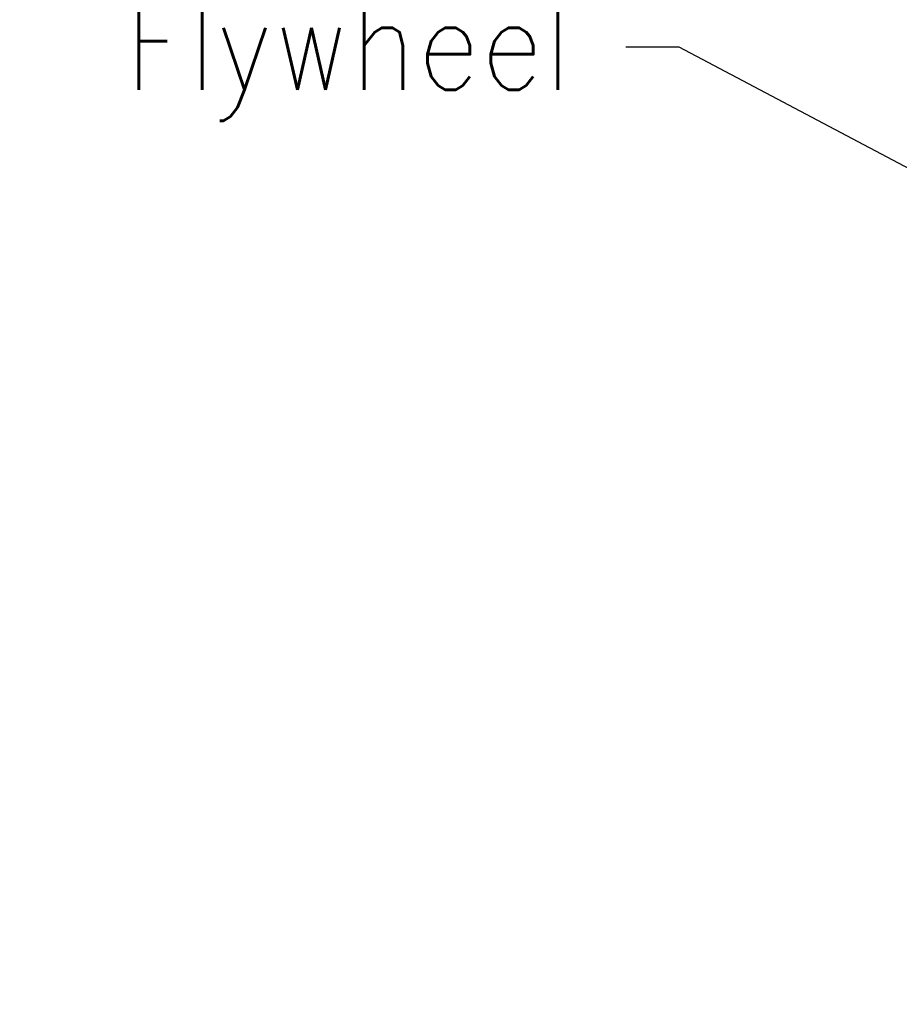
# Model space of a CAD drawing. Header units: inches. Extents: x 0 to 17820, y -10 to 12600.
# Tile 108 of 125: x 11052 to 12044, y 7945 to 9056. Entities that reach past the tile are written whole.
import ezdxf

# ---------------------------------------------------------------- set-up
doc = ezdxf.new("R2010")
doc.units = ezdxf.units.IN
doc.layers.add('254', color=7, linetype='Continuous', true_color=0xffffff)
doc.styles.add('latin_extended', font='simplex.shx')
doc.dimstyles.get("Standard").update_dxf_attribs({"dimtxt": 0.18, "dimasz": 0.18, "dimexe": 0.18, "dimexo": 0.0625, "dimgap": 0.09, "dimtad": 0, "dimtih": 1, "dimtoh": 1, "dimdec": 4, "dimzin": 0, "dimdsep": 46, "dimtxsty": 'Standard', "dimcen": 0.09, "dimadec": 0, "dimazin": 0, "dimtfac": 1, "dimtdec": 4, "dimtofl": 0, "dimtmove": 0, "dimatfit": 3, "dimfxl": 1, "dimtolj": 1, "dimtzin": 0, "dimarcsym": 0})

# ---------------------------------------------------------------- blocks, each defined once
blk = doc.blocks.new('LABLE3D_1', base_point=(391.191, 300.835))
at = {"layer": '254', "color": 2, "linetype": 'Continuous', "lineweight": 18, "insert": (372.356, 298.063), "char_height": 3.5, "attachment_point": 7, "line_spacing_factor": 0.963855, "style": 'latin_extended'}
blk.add_mtext('\\W0.8824;Flywheel', dxfattribs=at)
blk = doc.blocks.new('_U10')
at = {"layer": '254', "color": 3, "linetype": 'Continuous', "lineweight": 13, "transparency": 16777216}
for p, q in [((12157.1, 8007.6), (12157.1, 7512.7)), ((12397.1, 8007.6), (12397.1, 7512.7)), ((12157.1, 7542.7), (11052.1, 7542.7)), ((12052.1, 7542.7), (11947.1, 7542.7)), ((12397.1, 7542.7), (12157.1, 7542.7)), ((12502.1, 7542.7), (12607.1, 7542.7))]:
    blk.add_line(p, q, dxfattribs=at)
at = {"layer": '254', "color": 3, "transparency": 16777216}
for points in [[(12052.1, 7525.2), (12052.1, 7560.2), (12157.1, 7542.7)], [(12502.1, 7560.2), (12502.1, 7525.2), (12397.1, 7542.7)]]:
    blk.add_solid(points, dxfattribs=at)
at = {"layer": 'Defpoints', "color": 0, "transparency": 16777216}
for p in [(12157.1, 8037.6), (12397.1, 8037.6), (12157.1, 7542.7)]:
    blk.add_point(p, dxfattribs=at)
at = {"layer": '254', "color": 2, "lineweight": 13, "transparency": 16777216, "insert": (11104.6, 7700.2), "char_height": 105, "attachment_point": 1, "style": 'latin_extended'}
blk.add_mtext('\\A1;\\C31;{\\H1.00x;\\Fsimplex.shx;90 -\\Fsimplex.shx;}\\C2; 240 ', dxfattribs=at)
blk = doc.blocks.new('_U14')
at = {"layer": '254', "color": 3, "linetype": 'Continuous', "lineweight": 13, "transparency": 16777216}
for p, q in [((12397.1, 8394.6), (12397.1, 6922.7)), ((12647.1, 8393.6), (12647.1, 6922.7)), ((12397.1, 6952.7), (11515.7, 6952.7)), ((12292.1, 6952.7), (12187.1, 6952.7)), ((12397.1, 6952.7), (12647.1, 6952.7)), ((12752.1, 6952.7), (12857.1, 6952.7))]:
    blk.add_line(p, q, dxfattribs=at)
at = {"layer": '254', "color": 3, "transparency": 16777216}
for points in [[(12292.1, 6935.2), (12292.1, 6970.2), (12397.1, 6952.7)], [(12752.1, 6970.2), (12752.1, 6935.2), (12647.1, 6952.7)]]:
    blk.add_solid(points, dxfattribs=at)
at = {"layer": 'Defpoints', "color": 0, "transparency": 16777216}
for p in [(12397.1, 8424.6), (12647.1, 8423.6), (12647.1, 6952.7)]:
    blk.add_point(p, dxfattribs=at)
at = {"layer": '254', "color": 2, "lineweight": 13, "transparency": 16777216, "insert": (11568.2, 7110.2), "char_height": 105, "attachment_point": 1, "style": 'latin_extended'}
blk.add_mtext('\\A1;250', dxfattribs=at)

msp = doc.modelspace()

# ---------------------------------------------------------------- block references
at = {"layer": '254', "color": 3, "linetype": 'Continuous', "lineweight": 13, "xscale": 30, "yscale": 30, "zscale": 30}
msp.add_blockref('LABLE3D_1', (11735.738, 9025.048), dxfattribs=at)

# ---------------------------------------------------------------- dimensions: what is measured, and where the dimension line sits
at = {"layer": '254', "color": 2, "linetype": 'Continuous', "lineweight": 13}
dim = msp.add_linear_dim(base=(12647.116, 6952.662), p1=(12397.116, 8424.649), p2=(12647.116, 8423.649), dimstyle='Standard', override={"dimscale": 30, "dimtxt": 3.5, "dimasz": 3.5, "dimexe": 1, "dimexo": 1, "dimgap": 1.75, "dimtad": 1, "dimtih": 1, "dimtoh": 0, "dimdec": 2, "dimlfac": 1, "dimzin": 8, "dimdsep": 46, "dimlunit": 2, "dimtxsty": 'latin_extended', "dimsah": 1, "dimse1": 0, "dimse2": 0, "dimsd1": 0, "dimsd2": 0, "dimclrd": 3, "dimclre": 3, "dimclrt": 2, "dimtol": 0, "dimtm": -0.1, "dimtfac": 0.714286, "dimtdec": 3, "dimtofl": 1, "dimtmove": 0, "dimtzin": 8, "dimlwd": 13, "dimlwe": 13}, dxfattribs=at)
dim.commit()
dim.dimension.update_dxf_attribs({"geometry": '_U14', "text_midpoint": (11703.199, 6952.662), "dimtype": 160})
dim = msp.add_linear_dim(base=(12157.116, 7542.673), p1=(12397.116, 8037.649), p2=(12157.116, 8037.649), text='\\C31;{\\H1.00x;\\Fsimplex.shx;90 -\\Fsimplex.shx;}\\C2; <> ', dimstyle='Standard', override={"dimscale": 30, "dimtxt": 3.5, "dimasz": 3.5, "dimexe": 1, "dimexo": 1, "dimgap": 1.75, "dimtad": 1, "dimtih": 1, "dimtoh": 0, "dimdec": 2, "dimlfac": 1, "dimzin": 8, "dimdsep": 46, "dimlunit": 2, "dimtxsty": 'latin_extended', "dimsah": 1, "dimse1": 0, "dimse2": 0, "dimsd1": 0, "dimsd2": 0, "dimclrd": 3, "dimclre": 3, "dimclrt": 2, "dimtol": 0, "dimtm": -0.1, "dimtfac": 0.714286, "dimtdec": 3, "dimtofl": 1, "dimtmove": 0, "dimtzin": 8, "dimlwd": 13, "dimlwe": 13}, dxfattribs=at)
dim.commit()
dim.dimension.update_dxf_attribs({"geometry": '_U10', "text_midpoint": (11499.616, 7542.673), "dimtype": 160})

# ---------------------------------------------------------------- leaders
at = {"layer": '254', "color": 3, "linetype": 'Continuous', "lineweight": 13}
msp.add_leader([(12205.962, 8807.856), (11795.738, 9025.048), (11735.738, 9025.048)], dimstyle='Standard', override={"dimscale": 30, "dimasz": 3.5}, dxfattribs=at)

doc.saveas('drawing.dxf')
